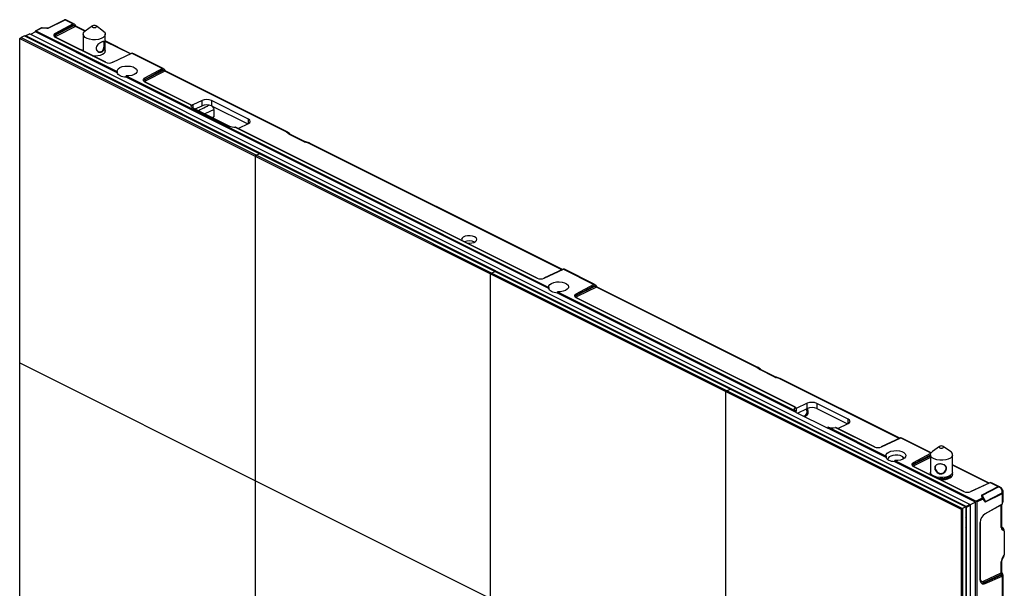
# Model space of a CAD drawing. Header units: millimetres. Extents: x -1086 to 4901, y 927 to 9917.
# Tile 71 of 85: x 2814 to 3258, y 8213 to 8470. Entities that reach past the tile are written whole.
import ezdxf

# ---------------------------------------------------------------- set-up
doc = ezdxf.new("R2010")
doc.units = ezdxf.units.MM

# ---------------------------------------------------------------- blocks, each defined once
blk = doc.blocks.new('zw$477D')
at = {"color": 7, "linetype": 'Continuous', "lineweight": 25}
for p, q in [((20.06, 512.66), (12.8, 509.03)), ((12.89, 509.05), (20.15, 512.68)), ((24.06, 510.95), (15.95, 506.61)), ((24.08, 510.33), (16.18, 506.09)), ((20.5, 512.74), (24.06, 510.95)), ((24.12, 511.11), (20.8, 512.77)), ((4.37, 506.37), (2.6, 505.49)), ((2.7, 505.51), (4.47, 506.39)), ((428.28, 294.49), (4.47, 506.39)), ((7.1, 507.33), (4.84, 506.21)), ((7.1, 507.33), (7.1, 507.66)), ((43.96, 488.9), (7.1, 507.33)), ((9.84, 509.11), (7.2, 507.79)), ((7.29, 507.81), (9.93, 509.13)), ((7.29, 507.81), (43.96, 489.48)), ((10.09, 509.15), (12.26, 508.97)), ((12.27, 508.97), (10.11, 509.16)), ((12.38, 508.97), (12.27, 508.97)), ((16.18, 506.05), (24.13, 510.05)), ((16.18, 506.09), (16.18, 506.05)), ((25.13, 509.76), (16.54, 505.44)), ((29.58, 507.77), (25.56, 509.78)), ((28.59, 506.27), (28.59, 498.73)), ((32.77, 510.03), (29.51, 507.72)), ((37.67, 507.72), (34.4, 510.03)), ((38.59, 498.48), (38.59, 506.27)), ((0, 504.42), (0.71, 504.77)), ((0, 504.42), (106.07, 451.38)), ((0, 212.13), (0, 504.42)), ((2.12, 505.48), (0.71, 504.77)), ((0.71, 504.77), (106.77, 451.74)), ((2.12, 505.48), (108.19, 452.44)), ((2.5, 505.37), (2.5, 505.29)), ((426.52, 293.6), (2.7, 505.51)), ((7.07, 503.22), (9.9, 501.8)), ((16.01, 505), (38.7, 493.65)), ((38.79, 493.63), (16.1, 504.98)), ((50.15, 497.49), (38.59, 503.27)), ((28.59, 498.98), (28.52, 498.77)), ((50.46, 497.63), (41.83, 493.61)), ((41.92, 493.62), (50.61, 497.68)), ((50.62, 497.68), (50.47, 497.62)), ((50.61, 497.68), (64.37, 490.8)), ((64.42, 490.95), (51.44, 497.44)), ((43.96, 489.48), (43.96, 488.9)), ((64.37, 490.8), (56.26, 486.45)), ((64.39, 490.18), (56.49, 485.94)), ((56.49, 485.9), (64.44, 489.9)), ((65.44, 489.61), (56.84, 485.29)), ((120.14, 462.26), (65.44, 489.61)), ((120.57, 462.28), (65.87, 489.63)), ((47.96, 487.48), (238.42, 392.25)), ((47.96, 486.9), (47.96, 487.48)), ((238.42, 391.67), (47.96, 486.9)), ((56.31, 484.84), (77.11, 474.45)), ((77.13, 474.46), (56.41, 484.82)), ((56.49, 485.94), (56.49, 485.9)), ((54.09, 479.7), (56.92, 478.29)), ((82.2, 476.42), (77.96, 474.44)), ((82.2, 474.07), (82.2, 476.42)), ((103.06, 468.04), (86.44, 476.35)), ((86.44, 476.35), (86.44, 474.01)), ((77.18, 474.23), (77.18, 474.22)), ((77.96, 473.18), (94.58, 464.88)), ((79.09, 472.62), (82.2, 474.07)), ((87.58, 472.44), (83.44, 470.44)), ((86.44, 474.01), (102.76, 465.85)), ((87.58, 469.19), (87.58, 472.44)), ((86.73, 468.8), (87.58, 469.19)), ((98.82, 464.01), (103.06, 465.99)), ((97.1, 464.45), (233.15, 396.42)), ((97.26, 464.4), (97.1, 464.45)), ((233.25, 396.4), (97.26, 464.4)), ((121.07, 461.49), (120.14, 462.26)), ((121.69, 461.39), (120.76, 462.16)), ((128.27, 457.85), (121.37, 461.3)), ((128.7, 457.87), (121.8, 461.32)), ((130.21, 457.22), (128.66, 457.7)), ((130.49, 457.31), (128.93, 457.78)), ((244.61, 400.26), (130.64, 457.24)), ((101.12, 456.19), (103.94, 454.78)), ((106.07, 451.38), (106.77, 451.74)), ((106.07, 451.38), (106.07, 159.1)), ((106.07, 451.38), (212.13, 398.35)), ((108.19, 452.44), (106.77, 451.74)), ((106.77, 451.74), (212.84, 398.7)), ((108.19, 452.44), (214.25, 399.41)), ((113.14, 450.18), (115.97, 448.77)), ((160.16, 426.67), (162.99, 425.26)), ((207.18, 403.16), (210.01, 401.75)), ((214.25, 399.41), (212.84, 398.7)), ((214.25, 399.41), (320.32, 346.38)), ((244.92, 400.4), (236.28, 396.38)), ((236.37, 396.4), (245.07, 400.45)), ((245.07, 400.45), (244.92, 400.39)), ((245.07, 400.45), (258.82, 393.57)), ((258.88, 393.73), (245.9, 400.22)), ((212.13, 398.35), (212.84, 398.7)), ((212.13, 398.35), (318.2, 345.32)), ((212.13, 106.07), (212.13, 398.35)), ((212.84, 398.7), (318.91, 345.67)), ((219.2, 397.15), (222.03, 395.74)), ((238.42, 392.25), (238.42, 391.67)), ((258.82, 393.57), (250.71, 389.23)), ((258.84, 392.95), (250.94, 388.71)), ((250.94, 388.67), (258.89, 392.67)), ((259.89, 392.38), (251.3, 388.06)), ((332.27, 356.19), (259.89, 392.38)), ((332.7, 356.21), (260.32, 392.4)), ((242.42, 389.67), (242.42, 390.25)), ((242.42, 390.25), (350.02, 336.45)), ((350.02, 335.87), (242.42, 389.67)), ((250.77, 387.62), (349.52, 338.24)), ((349.59, 338.23), (250.86, 387.6)), ((250.94, 388.71), (250.94, 388.67)), ((266.23, 373.64), (269.05, 372.22)), ((333.21, 355.43), (332.27, 356.19)), ((333.82, 355.32), (332.89, 356.09)), ((340.4, 351.79), (333.51, 355.24)), ((340.83, 351.81), (333.94, 355.25)), ((342.35, 351.16), (340.79, 351.63)), ((342.62, 351.24), (341.06, 351.72)), ((396.64, 324.25), (342.77, 351.18)), ((313.25, 350.13), (316.08, 348.71)), ((320.32, 346.38), (318.91, 345.67)), ((320.32, 346.38), (426.39, 293.34)), ((318.2, 345.32), (318.91, 345.67)), ((318.2, 345.32), (424.26, 292.28)), ((318.2, 53.03), (318.2, 345.32)), ((318.91, 345.67), (424.97, 292.64)), ((325.27, 344.12), (328.1, 342.7)), ((349.69, 337.97), (349.69, 337.96)), ((354.97, 340.04), (350.02, 337.72)), ((350.53, 335.62), (354.97, 337.69)), ((354.97, 337.69), (354.97, 340.04)), ((373.35, 332.9), (359.21, 339.97)), ((359.21, 339.97), (359.21, 337.62)), ((359.21, 337.62), (373.05, 330.7)), ((350.02, 335.87), (350.02, 336.45)), ((350.02, 335.87), (364.16, 328.8)), ((350.92, 335.42), (350.81, 335.75)), ((353.42, 334.17), (354.01, 334.44)), ((364.16, 329.38), (390.44, 316.23)), ((364.16, 329.38), (364.16, 328.8)), ((390.44, 315.66), (364.16, 328.8)), ((367.75, 329.13), (385.18, 320.41)), ((385.27, 320.39), (367.86, 329.1)), ((368.71, 328.67), (373.35, 330.85)), ((396.94, 324.39), (388.31, 320.37)), ((388.4, 320.38), (397.09, 324.44)), ((397.1, 324.44), (396.95, 324.38)), ((397.09, 324.44), (410.69, 317.64)), ((410.78, 317.77), (397.92, 324.2)), ((372.29, 320.61), (375.12, 319.19)), ((414.61, 320.59), (411.34, 318.28)), ((419.51, 318.28), (416.24, 320.59)), ((390.44, 316.23), (390.44, 315.66)), ((391.98, 315.93), (391.83, 315.83)), ((398.01, 315.83), (397.86, 315.93)), ((410.55, 317.4), (402.74, 313.21)), ((410.43, 316.84), (410.43, 309.05)), ((420.43, 309.05), (420.43, 316.84)), ((391.04, 314.75), (391.15, 314.93)), ((394.44, 313.66), (394.44, 314.23)), ((394.44, 314.23), (431.11, 295.9)), ((430.84, 295.46), (394.44, 313.66)), ((402.8, 311.6), (425.49, 300.26)), ((425.58, 300.24), (402.89, 311.58)), ((402.97, 312.7), (402.97, 312.66)), ((436.94, 304.09), (420.43, 312.35)), ((411.46, 307.3), (411.43, 307.56)), ((437.25, 304.24), (428.62, 300.21)), ((428.7, 300.23), (437.4, 304.28)), ((440.85, 302.33), (433.59, 298.7)), ((440.97, 302.17), (433.71, 298.54)), ((437.4, 304.29), (437.25, 304.23)), ((437.4, 304.28), (440.96, 302.5)), ((441.55, 302.39), (438.23, 304.05)), ((441.69, 302.31), (441.68, 302.32)), ((442.12, 301.79), (441.68, 302.07)), ((442.13, 302.04), (441.69, 302.31)), ((442.82, 300.58), (442.12, 301.79)), ((433.43, 298.38), (433.8, 297.3)), ((433.68, 298.22), (434.05, 297.14)), ((434.94, 296.03), (433.68, 298.22)), ((433.71, 298.54), (435.27, 295.85)), ((435.27, 295.85), (442.53, 299.48)), ((435.35, 295.66), (442.61, 299.3)), ((443, 301.04), (442.67, 301.61)), ((442.82, 300.09), (442.82, 300.58)), ((442.84, 299.27), (442.84, 294.65)), ((443.07, 300.78), (443.07, 300.4)), ((443.07, 300.4), (443.07, 299.91)), ((443.07, 299.91), (443.07, 295.62)), ((419.31, 297.09), (422.14, 295.68)), ((426.39, 293.34), (424.97, 292.64)), ((426.39, 293.34), (426.39, 1.06)), ((428.28, 294.49), (426.52, 293.6)), ((426.71, 293.26), (428.48, 294.14)), ((426.71, 1.52), (426.71, 293.26)), ((430.84, 295.46), (428.44, 294.26)), ((428.48, 2.41), (428.48, 294.14)), ((430.84, 251.97), (430.84, 295.46)), ((433.75, 297.22), (431.11, 295.9)), ((431.31, 295.56), (433.95, 296.88)), ((431.31, 295.56), (431.31, 251.73)), ((434.05, 297.14), (434.94, 296.03)), ((434.06, 296.86), (434.95, 295.76)), ((434.99, 290.15), (442.65, 294.48)), ((442.84, 294.65), (435.08, 290.27)), ((442.67, 284.41), (442.67, 294.5)), ((424.26, 292.28), (424.97, 292.64)), ((424.26, 292.28), (424.26, 0)), ((424.97, 292.64), (424.97, 0.35)), ((426.63, 288.06), (426.63, 284.59)), ((432.85, 286.29), (432.85, 260.58)), ((432.9, 260.68), (432.9, 286.39)), ((443.16, 283.85), (442.67, 284.21)), ((443.76, 282.36), (442.8, 283.05)), ((443.76, 282.36), (443.76, 271.77)), ((442.8, 270.06), (443.76, 271.77)), ((442.95, 269.92), (443.62, 271.11)), ((442.4, 263.62), (442.4, 268.63)), ((442.67, 263.96), (442.67, 268.97)), ((434.36, 259.91), (442.4, 263.62)), ((442.11, 262.71), (434.71, 259.3)), ((434.76, 259.27), (442.31, 262.56)), ((435.08, 258.83), (442.84, 262.21)), ((442.84, 262.21), (442.84, 248.31)), ((443.07, 262.74), (443.07, 262.04)), ((443.07, 262.04), (443.07, 249.29)), ((434.71, 259.3), (434.76, 259.27))]:
    blk.add_line(p, q, dxfattribs=at)
at = {"color": 8, "linetype": 'Continuous', "lineweight": 25}
for p, q in [((29.39, 507.63), (25.13, 509.76)), ((49.91, 497.37), (38.59, 503.04)), ((77.19, 474.13), (77.37, 474.04)), ((77.96, 474.44), (77.96, 473.18)), ((103.06, 465.99), (103.06, 468.04)), ((244.37, 400.15), (130.21, 457.22)), ((396.39, 324.13), (342.35, 351.16)), ((349.71, 337.87), (350.01, 337.72)), ((350.02, 337.72), (350.02, 336.45)), ((373.35, 330.85), (373.35, 332.9)), ((410.43, 316.7), (402.97, 312.7)), ((402.97, 312.66), (410.43, 316.41)), ((410.43, 315.62), (403.33, 312.05)), ((436.7, 303.98), (420.43, 312.12)), ((442.4, 284.07), (442.4, 294.33))]:
    blk.add_line(p, q, dxfattribs=at)
blk.add_line((0, 358.27), (424.26, 146.14))
at = {"color": 8, "linetype": 'Continuous', "lineweight": 25, "flags": 128}
for points in [[(24.82, 510.64), (24.83, 510.63), (24.87, 510.59), (24.9, 510.53), (24.92, 510.46), (24.92, 510.38), (24.91, 510.28), (24.9, 510.18), (24.87, 510.07)], [(10.09, 509.15), (10.1, 509.16), (10.11, 509.16)], [(12.26, 508.97), (12.27, 508.97), (12.27, 508.97)], [(65.12, 490.49), (65.14, 490.48), (65.18, 490.43), (65.2, 490.38), (65.22, 490.31), (65.23, 490.22), (65.22, 490.13), (65.2, 490.03), (65.17, 489.92)], [(259.58, 393.26), (259.59, 393.25), (259.63, 393.21), (259.66, 393.15), (259.68, 393.08), (259.68, 393), (259.67, 392.9), (259.66, 392.8), (259.63, 392.69)], [(354.99, 337.7), (355.1, 337.36), (355.27, 336.33), (355.19, 335.41), (354.86, 334.69), (354.32, 334.26), (353.62, 334.16), (353.45, 334.18)], [(354.8, 336.79), (354.73, 337.13), (354.61, 337.52)], [(441.68, 302.07), (441.69, 302.12), (441.71, 302.16), (441.71, 302.2), (441.72, 302.24), (441.71, 302.27), (441.71, 302.29), (441.69, 302.31), (441.69, 302.31)], [(442.12, 301.79), (442.14, 301.84), (442.15, 301.89), (442.16, 301.93), (442.16, 301.97), (442.16, 302), (442.15, 302.02), (442.14, 302.04), (442.13, 302.04)], [(442.95, 269.92), (442.95, 269.92), (442.93, 269.95), (442.88, 270), (442.8, 270.06)], [(442.55, 263.22), (442.67, 263.27), (442.77, 263.31), (442.84, 263.32), (442.89, 263.31), (442.9, 263.31)]]:
    blk.add_lwpolyline(points, dxfattribs=at)
at = {"color": 7, "linetype": 'Continuous', "lineweight": 25, "flags": 128}
for points in [[(15.95, 506.61), (15.68, 506.43), (15.48, 506.23), (15.36, 506.02), (15.33, 505.8), (15.38, 505.57), (15.51, 505.36), (15.73, 505.17), (16.01, 505)], [(37.67, 507.72), (38.07, 507.38), (38.5, 506.74), (38.57, 506.06), (38.27, 505.4), (37.62, 504.8), (36.67, 504.31), (35.5, 503.96), (34.18, 503.79), (32.82, 503.8), (31.51, 504), (30.36, 504.36), (29.45, 504.87), (28.85, 505.48), (28.59, 506.15), (28.71, 506.83), (29.19, 507.46), (29.51, 507.72)], [(34.33, 510.07), (34.02, 510.19), (33.64, 510.24), (33.25, 510.21), (32.92, 510.11), (32.68, 509.95), (32.59, 509.77), (32.65, 509.57), (32.84, 509.4), (33.16, 509.29), (33.54, 509.24), (33.92, 509.27), (34.26, 509.37), (34.49, 509.52), (34.59, 509.71), (34.53, 509.91), (34.33, 510.07)], [(38.67, 498.71), (38.66, 498.74), (38.59, 498.98)], [(41.92, 493.62), (41.87, 493.62), (41.83, 493.61)], [(43.96, 489.48), (44.01, 490.12), (44.43, 490.74), (45.18, 491.27), (46.21, 491.67), (47.42, 491.9), (48.71, 491.96), (49.98, 491.83), (51.13, 491.52), (52.04, 491.06), (52.66, 490.49), (52.93, 489.85), (52.82, 489.2), (52.35, 488.6), (51.55, 488.09), (50.49, 487.71), (49.26, 487.5), (47.96, 487.48)], [(47.96, 486.9), (47.21, 486.97), (46.5, 487.11), (45.84, 487.3), (45.25, 487.55), (44.76, 487.84), (44.38, 488.17), (44.11, 488.52), (43.96, 488.9)], [(56.26, 486.45), (55.99, 486.28), (55.79, 486.08), (55.67, 485.86), (55.64, 485.64), (55.69, 485.42), (55.82, 485.21), (56.03, 485.02), (56.31, 484.84)], [(87.03, 468.65), (87.04, 468.65), (87.58, 469.19)], [(236.37, 396.4), (236.33, 396.39), (236.28, 396.38)], [(238.42, 392.25), (238.47, 392.9), (238.89, 393.51), (239.64, 394.04), (240.66, 394.44), (241.87, 394.68), (243.17, 394.73), (244.44, 394.6), (245.58, 394.29), (246.5, 393.83), (247.12, 393.26), (247.38, 392.62), (247.27, 391.98), (246.8, 391.37), (246, 390.86), (244.94, 390.48), (243.71, 390.27), (242.42, 390.25)], [(242.42, 389.67), (241.67, 389.74), (240.95, 389.88), (240.29, 390.07), (239.71, 390.32), (239.22, 390.61), (238.83, 390.94), (238.56, 391.3), (238.42, 391.67)], [(250.71, 389.23), (250.44, 389.05), (250.24, 388.85), (250.12, 388.64), (250.09, 388.42), (250.14, 388.19), (250.27, 387.98), (250.49, 387.79), (250.77, 387.62)], [(350.02, 336.45), (349.7, 336.63), (349.45, 336.84), (349.27, 337.07), (349.17, 337.3), (349.14, 337.54), (349.19, 337.79), (349.32, 338.02), (349.52, 338.24)], [(388.4, 320.38), (388.35, 320.38), (388.31, 320.37)], [(416.42, 320.26), (416.38, 320.46), (416.19, 320.63), (415.88, 320.75), (415.51, 320.8), (415.12, 320.78), (414.78, 320.69), (414.54, 320.54), (414.43, 320.35), (414.47, 320.15), (414.66, 319.98), (414.97, 319.86), (415.34, 319.81), (415.73, 319.83), (416.07, 319.92), (416.31, 320.08), (416.42, 320.26)], [(390.44, 316.23), (390.5, 316.88), (390.91, 317.5), (391.67, 318.03), (392.69, 318.43), (393.9, 318.66), (395.19, 318.72), (396.47, 318.58), (397.61, 318.28), (398.53, 317.82), (399.14, 317.25), (399.41, 316.61), (399.3, 315.96), (398.83, 315.36), (398.03, 314.85), (396.97, 314.47), (395.74, 314.26), (394.44, 314.23)], [(394.44, 313.66), (393.69, 313.73), (392.98, 313.87), (392.32, 314.06), (391.74, 314.3), (391.24, 314.6), (390.86, 314.93), (390.59, 315.28), (390.44, 315.66)], [(397.65, 316.07), (396.79, 316.43), (395.75, 316.64), (394.63, 316.69), (393.53, 316.56), (392.58, 316.26), (391.85, 315.83), (391.42, 315.31), (391.33, 314.75), (391.41, 314.49)], [(398.49, 315.11), (398.24, 315.59), (397.65, 316.07)], [(398.6, 315.18), (398.41, 315.46), (398.01, 315.83)], [(420.41, 316.63), (420.11, 315.97), (419.46, 315.37), (418.52, 314.88), (417.34, 314.53), (416.02, 314.36), (414.66, 314.37), (413.36, 314.57), (412.21, 314.93), (411.29, 315.43), (410.69, 316.04), (410.43, 316.71), (410.55, 317.39), (411.02, 318.03), (411.34, 318.28)], [(402.74, 313.21), (402.47, 313.04), (402.27, 312.84), (402.15, 312.62), (402.12, 312.4), (402.17, 312.18), (402.3, 311.97), (402.51, 311.77), (402.8, 311.6)], [(410.6, 308.39), (410.56, 308.33), (410.36, 307.88)], [(420.43, 309.05), (420.41, 308.84), (420.11, 308.17), (419.46, 307.57), (418.52, 307.08), (417.34, 306.74), (416.02, 306.57), (414.66, 306.58), (413.36, 306.77), (412.21, 307.13), (411.29, 307.64), (410.69, 308.25), (410.43, 308.92), (410.43, 309.05)], [(419.43, 307.56), (419.29, 307.04), (418.81, 306.5), (418.03, 306.05), (417.02, 305.73), (417.02, 305.73)], [(420.5, 307.79), (420.5, 307.82), (420.25, 308.39)], [(428.7, 300.23), (428.66, 300.23), (428.62, 300.21)], [(443.07, 300.4), (443.07, 300.43), (443.06, 300.46), (443.04, 300.48), (443.01, 300.51), (442.97, 300.53), (442.93, 300.55), (442.88, 300.57), (442.82, 300.58)], [(443.07, 299.91), (443.07, 299.94), (443.06, 299.96), (443.04, 299.99), (443.01, 300.01), (442.97, 300.04), (442.93, 300.06), (442.88, 300.07), (442.82, 300.09)], [(433.8, 297.3), (433.8, 297.29), (433.8, 297.28), (433.8, 297.27), (433.8, 297.26), (433.79, 297.25), (433.78, 297.24), (433.77, 297.23), (433.75, 297.22)], [(432.85, 260.58), (432.9, 260.06), (433.02, 259.6), (433.22, 259.22), (433.5, 258.93), (433.83, 258.74), (434.22, 258.66), (434.64, 258.69), (435.08, 258.83)]]:
    blk.add_lwpolyline(points, dxfattribs=at)
at = {"color": 8, "linetype": 'Continuous', "lineweight": 25}
for centre, radius, start, end in [((20.15, 512.48), 0.199, 88.3645, 116.287), ((9.93, 508.93), 0.199, 88.3645, 116.287), ((12.89, 508.85), 0.201, 88.536, 114.9787), ((16.48, 505.31), 0.844, 110.9362, 173.4863), ((22.37, 515.29), 5.78, 295.5991, 299.1049), ((25.37, 509.35), 0.48, 66.0381, 119.1556), ((6.86, 502.88), 0.397, 58.5262, 122.6072), ((6.64, 503.23), 0.431, 332.4159, 358.7662), ((9.47, 501.81), 0.431, 332.4159, 358.7662), ((9.36, 500.85), 1.09, 28.7843, 60.6518), ((62.67, 495.13), 5.78, 295.5991, 299.1049), ((65.67, 489.19), 0.48, 66.0381, 119.1556), ((56.79, 485.15), 0.844, 110.9362, 173.4863), ((53.89, 479.37), 0.397, 58.5262, 122.6072), ((53.66, 479.71), 0.431, 332.4159, 358.7662), ((56.49, 478.3), 0.431, 332.4159, 358.7662), ((56.39, 477.34), 1.09, 28.7843, 60.6518), ((120.37, 461.84), 0.48, 66.0381, 119.1556), ((120.35, 461.62), 0.671, 52.7767, 108.3132), ((121.28, 460.86), 0.671, 52.8196, 108.3114), ((121.61, 460.88), 0.48, 66.0381, 119.1556), ((128.51, 457.43), 0.481, 66.4456, 119.1306), ((128.87, 457.48), 0.307, 78.6539, 134.2846), ((130.43, 457), 0.307, 78.6539, 134.2846), ((130.45, 456.8), 0.48, 66.0381, 119.1556), ((100.91, 455.85), 0.397, 58.5262, 122.6072), ((100.69, 456.2), 0.431, 332.4159, 358.7662), ((103.51, 454.79), 0.431, 332.4159, 358.7662), ((103.41, 453.83), 1.09, 28.7843, 60.6518), ((112.93, 449.84), 0.397, 58.5262, 122.6072), ((112.71, 450.19), 0.431, 332.4159, 358.7662), ((115.53, 448.78), 0.431, 332.4159, 358.7662), ((115.43, 447.82), 1.09, 28.7843, 60.6518), ((159.95, 426.33), 0.397, 58.5262, 122.6072), ((159.73, 426.68), 0.431, 332.4159, 358.7662), ((162.56, 425.27), 0.431, 332.4159, 358.7662), ((162.45, 424.31), 1.09, 28.7843, 60.6518), ((206.97, 402.82), 0.397, 58.5262, 122.6072), ((206.75, 403.17), 0.431, 332.4159, 358.7662), ((209.58, 401.76), 0.431, 332.4159, 358.7662), ((209.48, 400.8), 1.09, 28.7843, 60.6518), ((219, 396.81), 0.397, 58.5262, 122.6072), ((218.77, 397.16), 0.431, 332.4159, 358.7662), ((221.6, 395.75), 0.431, 332.4159, 358.7662), ((221.5, 394.79), 1.09, 28.7843, 60.6518), ((257.13, 397.91), 5.78, 295.5991, 299.1049), ((260.13, 391.97), 0.48, 66.0381, 119.1556), ((251.24, 387.93), 0.844, 110.9362, 173.4863), ((266.02, 373.3), 0.397, 58.5262, 122.6072), ((265.79, 373.65), 0.431, 332.4159, 358.7662), ((268.62, 372.23), 0.431, 332.4159, 358.7662), ((268.52, 371.27), 1.09, 28.7843, 60.6518), ((332.51, 355.78), 0.48, 66.0381, 119.1556), ((332.48, 355.56), 0.671, 52.7767, 108.3132), ((333.42, 354.79), 0.671, 52.8196, 108.3114), ((333.74, 354.82), 0.48, 66.0381, 119.1556), ((340.64, 351.37), 0.481, 66.4456, 119.1306), ((341, 351.42), 0.307, 78.6539, 134.2846), ((342.56, 350.94), 0.307, 78.6539, 134.2846), ((342.58, 350.74), 0.48, 66.0381, 119.1556), ((313.04, 349.79), 0.397, 58.5262, 122.6072), ((312.82, 350.14), 0.431, 332.4159, 358.7662), ((315.65, 348.72), 0.431, 332.4159, 358.7662), ((315.54, 347.76), 1.09, 28.7843, 60.6518), ((325.06, 343.78), 0.397, 58.5262, 122.6072), ((324.84, 344.13), 0.431, 332.4159, 358.7662), ((327.67, 342.71), 0.431, 332.4159, 358.7662), ((327.56, 341.75), 1.09, 28.7843, 60.6518), ((372.08, 320.27), 0.397, 58.5262, 122.6072), ((371.86, 320.62), 0.431, 332.4159, 358.7662), ((374.69, 319.2), 0.431, 332.4159, 358.7662), ((374.59, 318.24), 1.09, 28.7843, 60.6518), ((403.27, 311.91), 0.844, 110.9362, 173.4863), ((419.11, 296.76), 0.397, 58.5262, 122.6072), ((418.88, 297.1), 0.431, 332.4159, 358.7662), ((421.71, 295.69), 0.431, 332.4159, 358.7662), ((421.61, 294.73), 1.09, 28.7843, 60.6518), ((425.36, 288.02), 1.26, 1.7012, 35.9677), ((426.42, 287.59), 0.509, 65.9081, 93.6803), ((426.42, 284.13), 0.509, 65.9081, 93.6803), ((426.17, 284.53), 0.46, 297.99, 7.2706), ((442.25, 284.47), 0.429, 290.5634, 352.2625), ((442.08, 283.56), 0.88, 325.2234, 45.3418), ((442.25, 269.03), 0.431, 290.6502, 351.5231), ((442.25, 264.02), 0.429, 290.5634, 352.2625), ((434.11, 260.52), 1.41, 245.1624, 297.4128)]:
    blk.add_arc(centre, radius, start, end, dxfattribs=at)
at = {"color": 7, "linetype": 'Continuous', "lineweight": 25}
for centre, radius, start, end in [((24.28, 509.79), 1, 26.1198, 57.8228), ((4.46, 506.2), 0.199, 88.3645, 116.287), ((7.29, 507.6), 0.206, 89.4098, 162.4553), ((10.06, 508.66), 0.5, 85.0968, 116.5651), ((10.06, 508.84), 0.314, 83.9901, 114.0696), ((15.45, 506.07), 0.735, 1.9553, 46.7853), ((16.88, 506.05), 0.692, 179.784, 240.9761), ((2.7, 505.3), 0.206, 89.4098, 162.4553), ((16.01, 504.8), 0.198, 63.6524, 91.6961), ((40.34, 497.37), 4.07, 246.1916, 292.8083), ((38.7, 493.45), 0.198, 63.6524, 91.6961), ((64.59, 489.64), 1, 26.1198, 57.8228), ((55.75, 485.92), 0.735, 1.9553, 46.7853), ((56.32, 484.65), 0.198, 63.6524, 91.6961), ((57.18, 485.9), 0.692, 179.784, 240.9761), ((78.29, 474.33), 1.19, 174.2067, 253.7693), ((81.91, 470.29), 6.07, 20.7891, 35.3571), ((96.66, 469.51), 5.08, 245.8419, 275.0234), ((120.12, 461.39), 1, 50.5578, 63.4349), ((130.19, 456.35), 1, 63.4349, 72.9642), ((234.79, 400.14), 4.07, 246.1916, 292.8083), ((233.16, 396.23), 0.198, 63.6524, 91.6961), ((259.04, 392.41), 1, 26.1198, 57.8228), ((250.21, 388.69), 0.735, 1.9553, 46.7853), ((250.77, 387.42), 0.198, 63.6524, 91.6961), ((251.64, 388.67), 0.692, 179.784, 240.9761), ((332.25, 355.32), 1, 50.5578, 63.4349), ((342.33, 350.28), 1, 63.4349, 72.9642), ((352.83, 336.14), 2.07, 304.5073, 18.2733), ((366.3, 334.28), 5.36, 246.4274, 285.6411), ((386.82, 324.13), 4.07, 246.1916, 292.8083), ((385.19, 320.21), 0.198, 63.6524, 91.6961), ((392.59, 314.58), 1.46, 121.4939, 176.2452), ((418.61, 316.73), 1.8, 356.8833, 60.1579), ((402.24, 312.68), 0.735, 1.9553, 46.7853), ((402.8, 311.4), 0.198, 63.6524, 91.6961), ((403.66, 312.65), 0.692, 179.784, 240.9761), ((415.43, 312.13), 6.02, 233.1873, 306.8127), ((440.33, 301.8), 0.743, 29.8541, 45.1141), ((442.27, 301.43), 0.432, 27.8906, 61.6923), ((427.13, 303.98), 4.07, 246.1916, 292.8083), ((425.49, 300.06), 0.198, 63.6524, 91.6961), ((433.33, 297.97), 0.427, 35.8267, 76.3551), ((433.06, 298.17), 0.743, 29.8541, 45.1141), ((441.84, 299.08), 0.802, 15.6662, 30.1616), ((442.6, 300.78), 0.476, 0.0537, 32.2151), ((425.96, 293.05), 0.785, 15.4712, 44.7388), ((427.73, 293.93), 0.785, 15.4712, 44.7388), ((430.55, 295.35), 0.785, 15.4712, 44.7388), ((433.19, 296.67), 0.785, 15.4712, 44.7388), ((433.7, 296.89), 0.427, 35.8267, 76.3551), ((433.99, 296.81), 0.0825, 41.893, 122.8456), ((433.7, 296.99), 0.375, 340.4148, 23.0034), ((434.6, 295.88), 0.375, 340.4148, 23.0034), ((434.57, 295.45), 0.802, 15.6662, 30.1616), ((437.71, 286.19), 4.86, 122.8265, 178.8095), ((434.88, 290.33), 0.2, 300.6795, 343.5339), ((432.74, 286.39), 0.151, 316.5797, 358.3616), ((442.48, 262.61), 0.611, 12.2144, 82.7219), ((442.07, 262.74), 1, 0, 34.1441), ((432.74, 260.69), 0.151, 316.5797, 358.3616), ((435.05, 259.89), 0.683, 178.2971, 240.2685), ((434.42, 258.69), 0.675, 11.7206, 59.3804)]:
    blk.add_arc(centre, radius, start, end, dxfattribs=at)
for centre, major_axis, ratio, start_param, end_param in [((19.58, 511.7), (1.25, 1.04), 0.236783, 0.002459, 0.57141), ((24.46, 509.86), (1.12, 0.05), 0.188619, 1.18994, 1.861487), ((25.11, 510.19), (-0.222, 0.448), 0.546383, 1.559925, 2.458261), ((33.59, 499.02), (5.1, -0.11), 0.483802, 2.953368, 3.275044), ((33.59, 499.02), (5.1, -0.11), 0.483802, 4.584812, 6.491669), ((64.76, 489.71), (1.12, 0.05), 0.188619, 1.18994, 1.861487), ((65.42, 490.04), (-0.222, 0.448), 0.546383, 1.559925, 2.458261), ((84.32, 475.36), (3, -0.06), 0.483802, 0.795528, 2.366324), ((80.08, 473.38), (3, -0.06), 0.483802, 2.366324, 2.710792), ((84.32, 473.01), (3, -0.06), 0.483802, 0.795528, 2.366324), ((100.94, 467.05), (3, -0.06), 0.483802, 5.507917, 7.078713), ((96.7, 465.07), (3, -0.06), 0.483802, 5.317725, 5.507917), ((122.79, 461.96), (2, -0.04), 0.483802, 3.692142, 3.93712), ((129.69, 458.51), (2, -0.04), 0.483802, 3.93712, 4.182099), ((202.59, 413.83), (3.4, -0.07), 0.483802, 4.383305, 9.774121), ((202.59, 411.49), (3.4, -0.07), 0.483802, 0.803911, 2.259875), ((259.22, 392.48), (1.12, 0.05), 0.188619, 1.18994, 1.861487), ((259.87, 392.81), (-0.222, 0.448), 0.546383, 1.559925, 2.458261), ((334.92, 355.9), (2, -0.04), 0.483802, 3.692142, 3.93712), ((341.82, 352.45), (2, -0.04), 0.483802, 3.93712, 4.182099), ((352.14, 336.66), (3, -0.06), 0.483802, 2.366324, 2.370687), ((357.09, 338.98), (3, -0.06), 0.483802, 0.795528, 2.366324), ((357.09, 336.63), (3, -0.06), 0.483802, 0.795528, 2.366324), ((371.23, 331.91), (3, -0.06), 0.483802, 5.507917, 7.078713), ((415.43, 308.1), (5.1, -0.11), 0.483802, 2.919733, 3.275044), ((415.43, 308.1), (5.1, -0.11), 0.483802, 4.584812, 6.54896), ((441.43, 300.77), (-0.63, 1.69), 0.656786, 5.566627, 6.135578), ((441.68, 300.95), (-0.74, 1.2), 0.558745, 5.447448, 6.232846), ((441.62, 302.29), (0.866, -0.499), 0.039793, 0.19284, 0.978238), ((441.37, 301.86), (1.3, -0.25), 0.068117, 0.183035, 0.968433), ((434.46, 297.86), (0.797, -0.644), 0.355651, 2.981025, 3.766423), ((441.82, 300.7), (-0.74, 1.2), 0.558745, 3.091253, 3.876651), ((442.57, 299.79), (0.43, 1.25), 0.022776, 0.104224, 0.889622), ((441.57, 300.52), (1.26, -1.25), 0.646872, 0.00053, 0.569482), ((435.02, 296.89), (-0.22, 1.06), 0.355945, 2.451566, 3.236965), ((443.78, 284.79), (0.86, 1.81), 0.596178, 2.243404, 3.028803), ((443.05, 282.69), (-0.26, 1.26), 0.522904, 4.342883, 5.895169), ((443.05, 272.15), (-0.28, 1.27), 0.509459, 3.659902, 4.30166), ((443.78, 269.35), (0.86, 1.81), 0.596178, 1.458006, 2.243404), ((442.07, 263.13), (0.687, 0.763), 0.310043, 4.431523, 5.102614), ((442.73, 263.43), (-0.245, 0.437), 0.530879, 0.864657, 1.762993)]:
    blk.add_ellipse(centre, major_axis=major_axis, ratio=ratio, start_param=start_param, end_param=end_param, dxfattribs=at)
at = {"color": 8, "linetype": 'Continuous', "lineweight": 25}
for centre, major_axis, ratio, start_param, end_param in [((17.65, 505.37), (2, -0.03), 0.487881, 2.398802, 3.149293), ((17.64, 504.93), (1.5, -0.03), 0.483802, 2.401231, 3.186765), ((57.95, 485.21), (2, -0.03), 0.487881, 2.398802, 3.149293), ((57.94, 484.78), (1.5, -0.03), 0.483802, 2.401231, 3.186765), ((252.41, 387.99), (2, -0.03), 0.487881, 2.398802, 3.149293), ((252.4, 387.55), (1.5, -0.03), 0.483802, 2.401231, 3.186765), ((404.43, 311.97), (2, -0.03), 0.487881, 2.398802, 3.149293), ((404.42, 311.54), (1.5, -0.03), 0.483802, 2.401231, 3.186765), ((434.45, 262.12), (1.07, 2.26), 0.596178, 2.641784, 3.761841), ((434.82, 261.95), (1.3, 2.71), 0.598898, 3.131403, 3.763762)]:
    blk.add_ellipse(centre, major_axis=major_axis, ratio=ratio, start_param=start_param, end_param=end_param, dxfattribs=at)
at = {"color": 7, "linetype": 'Continuous', "lineweight": 25}
for points, knots in [([(20.78, 512.77), (20.74, 512.78), (20.67, 512.82), (20.56, 512.82), (20.46, 512.81), (20.35, 512.79), (20.24, 512.74), (20.12, 512.69), (20.06, 512.66)], [0, 0, 0, 0, 0.110008, 0.239366, 0.360669, 0.496432, 0.74468, 1, 1, 1, 1]), ([(20.15, 512.68), (20.2, 512.7), (20.25, 512.72), (20.34, 512.74), (20.37, 512.75), (20.44, 512.75), (20.47, 512.75), (20.5, 512.74)], [0, 0, 0, 0, 0.5, 0.5, 0.75, 0.75, 1, 1, 1, 1]), ([(24.07, 510.95), (24.09, 511.01), (24.1, 511.06), (24.11, 511.09), (24.11, 511.1), (24.12, 511.11), (24.12, 511.1), (24.12, 511.1)], [0, 0, 0, 0, 0.5, 0.5, 0.75, 0.75, 1, 1, 1, 1]), ([(24.08, 510.33), (24.08, 510.38), (24.08, 510.44), (24.09, 510.55), (24.1, 510.61), (24.1, 510.77), (24.09, 510.87), (24.07, 510.95)], [0, 0, 0, 0, 0.25, 0.25, 0.5, 0.5, 1, 1, 1, 1]), ([(24.08, 510.33), (24.1, 510.24), (24.11, 510.15), (24.13, 510.06), (24.13, 510.05), (24.13, 510.05), (24.13, 510.05)], [0, 0, 0, 0, 0.0003532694, 0.0003532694, 0.0003532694, 0.0003625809, 0.0003625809, 0.0003625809, 0.0003625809]), ([(24.82, 510.64), (24.71, 510.71), (24.47, 510.86), (24.31, 510.98), (24.21, 511.04)], [0, 0, 0, 0, 0.450104, 1, 1, 1, 1]), ([(12.26, 508.97), (12.37, 508.96), (12.48, 508.96), (12.71, 508.98), (12.81, 509.01), (12.89, 509.05)], [0, 0, 0, 0, 0.5, 0.5, 1, 1, 1, 1]), ([(12.8, 509.03), (12.78, 509.02), (12.76, 509.01), (12.68, 508.99), (12.58, 508.97), (12.49, 508.97), (12.45, 508.97)], [0, 0, 0, 0, 0.206394, 0.421881, 0.694482, 1, 1, 1, 1]), ([(25.56, 509.78), (25.54, 509.79), (25.5, 509.82), (25.39, 509.91), (25.28, 510.06), (25.21, 510.17), (25.18, 510.23)], [0, 0, 0, 0, 0.255283, 0.492919, 0.743922, 1, 1, 1, 1]), ([(16.1, 504.98), (16.02, 505.02), (15.81, 505.14), (15.65, 505.33), (15.65, 505.38), (15.65, 505.41)], [0, 0, 0, 0, 0.2391018, 0.6381156, 1, 1, 1, 1]), ([(36.93, 502.74), (37.06, 502.8), (37.32, 502.9), (37.75, 502.99), (38.13, 502.92), (38.32, 502.58), (38.39, 502.14), (38.41, 501.73), (38.4, 501.25), (38.32, 500.57), (38.13, 499.7), (37.75, 498.96), (37.32, 498.52), (36.94, 498.28), (36.52, 498.15), (35.95, 498.14), (35.24, 498.39), (34.7, 498.93), (34.46, 499.47), (34.39, 499.91), (34.46, 500.36), (34.7, 500.95), (35.24, 501.62), (35.94, 502.18), (36.52, 502.54), (36.8, 502.68), (36.93, 502.74)], [0, 0, 0, 0, 0.03191, 0.06375, 0.126684, 0.188569, 0.219089, 0.249707, 0.280189, 0.310992, 0.37298, 0.435839, 0.467617, 0.499646, 0.53179, 0.563602, 0.626637, 0.688557, 0.719125, 0.749762, 0.780379, 0.811152, 0.873309, 0.936253, 0.967971, 1, 1, 1, 1]), ([(34.43, 500.02), (34.44, 499.89), (34.47, 499.6), (34.7, 499.09), (35.2, 498.56), (35.86, 498.3), (36.4, 498.31), (36.8, 498.42), (37.15, 498.64), (37.55, 499.07), (37.9, 499.78), (38.07, 500.61), (38.13, 501.27), (38.15, 501.73), (38.13, 502.14), (38.07, 502.57), (37.92, 502.91), (37.63, 502.93), (37.5, 502.94)], [0, 0, 0, 0, 0.044634, 0.090686, 0.183022, 0.27553, 0.321742, 0.36826, 0.414615, 0.460781, 0.553042, 0.645488, 0.6919, 0.73801, 0.784322, 0.830303, 0.922587, 1, 1, 1, 1]), ([(51.44, 497.44), (51.43, 497.45), (51.18, 497.58), (50.89, 497.63), (50.62, 497.68)], [0, 0, 0, 0, 0.050256, 1, 1, 1, 1]), ([(64.38, 490.8), (64.39, 490.86), (64.4, 490.9), (64.42, 490.94), (64.42, 490.95), (64.42, 490.95), (64.42, 490.95), (64.42, 490.94)], [0, 0, 0, 0, 0.5, 0.5, 0.75, 0.75, 1, 1, 1, 1]), ([(64.39, 490.18), (64.38, 490.22), (64.39, 490.28), (64.4, 490.4), (64.4, 490.45), (64.41, 490.62), (64.4, 490.72), (64.38, 490.8)], [0, 0, 0, 0, 0.25, 0.25, 0.5, 0.5, 1, 1, 1, 1]), ([(64.39, 490.18), (64.4, 490.09), (64.42, 489.99), (64.43, 489.9), (64.44, 489.9), (64.44, 489.9), (64.44, 489.9)], [0, 0, 0, 0, 0.0003532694, 0.0003532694, 0.0003532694, 0.0003625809, 0.0003625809, 0.0003625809, 0.0003625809]), ([(65.12, 490.49), (65.01, 490.56), (64.78, 490.71), (64.61, 490.82), (64.52, 490.89)], [0, 0, 0, 0, 0.450104, 1, 1, 1, 1]), ([(65.87, 489.63), (65.85, 489.64), (65.81, 489.66), (65.7, 489.76), (65.58, 489.9), (65.52, 490.02), (65.49, 490.08)], [0, 0, 0, 0, 0.255283, 0.492919, 0.743922, 1, 1, 1, 1]), ([(56.41, 484.82), (56.33, 484.87), (56.12, 484.99), (55.96, 485.18), (55.96, 485.23), (55.96, 485.25)], [0, 0, 0, 0, 0.239102, 0.638116, 1, 1, 1, 1]), ([(77.11, 474.45), (77.12, 474.47), (77.14, 474.47), (77.17, 474.4), (77.18, 474.32), (77.18, 474.23)], [0, 0, 0, 0, 0.5, 0.5, 1, 1, 1, 1]), ([(77.18, 474.22), (77.18, 474.1), (77.2, 474.02), (77.26, 473.96), (77.31, 473.98), (77.37, 474.04)], [0, 0, 0, 0, 0.5, 0.5, 1, 1, 1, 1]), ([(80.54, 471.89), (81.62, 472.43), (83.25, 473.24), (84.87, 474.05), (85.4, 474.31)], [0, 0, 0, 0, 0.6678, 1, 1, 1, 1]), ([(121.8, 461.32), (121.79, 461.33), (121.73, 461.36), (121.71, 461.38), (121.69, 461.39)], [0, 0, 0, 0, 0.248696, 1, 1, 1, 1]), ([(128.93, 457.78), (128.91, 457.79), (128.82, 457.82), (128.75, 457.85), (128.7, 457.87)], [0, 0, 0, 0, 0.251853, 1, 1, 1, 1]), ([(245.89, 400.21), (245.88, 400.22), (245.63, 400.36), (245.34, 400.41), (245.07, 400.45)], [0, 0, 0, 0, 0.050256, 1, 1, 1, 1]), ([(258.83, 393.57), (258.85, 393.63), (258.86, 393.68), (258.87, 393.71), (258.87, 393.72), (258.88, 393.73), (258.88, 393.72), (258.88, 393.72)], [0, 0, 0, 0, 0.5, 0.5, 0.75, 0.75, 1, 1, 1, 1]), ([(258.84, 392.95), (258.83, 393), (258.84, 393.06), (258.85, 393.17), (258.86, 393.23), (258.86, 393.39), (258.85, 393.49), (258.83, 393.57)], [0, 0, 0, 0, 0.25, 0.25, 0.5, 0.5, 1, 1, 1, 1]), ([(258.84, 392.95), (258.86, 392.86), (258.87, 392.77), (258.89, 392.68), (258.89, 392.67), (258.89, 392.67), (258.89, 392.67)], [0, 0, 0, 0, 0.0003532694, 0.0003532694, 0.0003532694, 0.0003625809, 0.0003625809, 0.0003625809, 0.0003625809]), ([(259.58, 393.26), (259.47, 393.33), (259.23, 393.48), (259.07, 393.6), (258.97, 393.66)], [0, 0, 0, 0, 0.4501042, 1, 1, 1, 1]), ([(260.32, 392.4), (260.3, 392.42), (260.26, 392.44), (260.15, 392.54), (260.04, 392.68), (259.97, 392.79), (259.94, 392.85)], [0, 0, 0, 0, 0.2552827, 0.4929186, 0.7439218, 1, 1, 1, 1]), ([(250.86, 387.6), (250.78, 387.64), (250.57, 387.76), (250.41, 387.95), (250.41, 388), (250.41, 388.03)], [0, 0, 0, 0, 0.239102, 0.638116, 1, 1, 1, 1]), ([(333.94, 355.25), (333.92, 355.26), (333.86, 355.29), (333.84, 355.31), (333.82, 355.32)], [0, 0, 0, 0, 0.248696, 1, 1, 1, 1]), ([(341.06, 351.72), (341.04, 351.72), (340.95, 351.75), (340.88, 351.78), (340.83, 351.81)], [0, 0, 0, 0, 0.251853, 1, 1, 1, 1]), ([(349.52, 338.24), (349.57, 338.25), (349.61, 338.23), (349.68, 338.14), (349.69, 338.06), (349.69, 337.97)], [0, 0, 0, 0, 0.5, 0.5, 1, 1, 1, 1]), ([(349.69, 337.96), (349.69, 337.85), (349.72, 337.76), (349.84, 337.67), (349.92, 337.67), (350.01, 337.72)], [0, 0, 0, 0, 0.5, 0.5, 1, 1, 1, 1]), ([(367.86, 329.09), (367.85, 329.1), (367.82, 329.12), (367.77, 329.12), (367.75, 329.13)], [0, 0, 0, 0, 0.341027, 1, 1, 1, 1]), ([(397.92, 324.2), (397.91, 324.21), (397.66, 324.34), (397.37, 324.39), (397.1, 324.44)], [0, 0, 0, 0, 0.050256, 1, 1, 1, 1]), ([(402.89, 311.58), (402.81, 311.63), (402.6, 311.74), (402.44, 311.94), (402.44, 311.99), (402.44, 312.01)], [0, 0, 0, 0, 0.2391018, 0.6381156, 1, 1, 1, 1]), ([(415, 312.68), (415.18, 312.66), (415.54, 312.64), (416.22, 312.49), (416.97, 312.17), (417.48, 311.68), (417.71, 311.17), (417.76, 310.74), (417.71, 310.28), (417.49, 309.66), (416.97, 308.94), (416.23, 308.45), (415.54, 308.25), (415.01, 308.21), (414.47, 308.29), (413.8, 308.55), (413.1, 309.1), (412.63, 309.86), (412.43, 310.49), (412.37, 310.96), (412.42, 311.39), (412.62, 311.88), (413.1, 312.33), (413.8, 312.59), (414.47, 312.68), (414.82, 312.68), (415, 312.68)], [0, 0, 0, 0, 0.03191, 0.06375, 0.126684, 0.188569, 0.219089, 0.249707, 0.280189, 0.310992, 0.37298, 0.435839, 0.467617, 0.499646, 0.53179, 0.563602, 0.626637, 0.688557, 0.719125, 0.749762, 0.780379, 0.811152, 0.873309, 0.936253, 0.967971, 1, 1, 1, 1]), ([(413.3, 312.35), (413.3, 312.35), (413.03, 312.25), (412.82, 311.93), (412.62, 311.46), (412.58, 311.04), (412.63, 310.59), (412.81, 309.98), (413.24, 309.25), (413.9, 308.71), (414.53, 308.46), (415.02, 308.38), (415.53, 308.42), (416.17, 308.61), (416.86, 309.1), (417.34, 309.79), (417.54, 310.39), (417.59, 310.84), (417.54, 311.26), (417.33, 311.74), (417.06, 312.09), (416.74, 312.23), (416.71, 312.25)], [0, 0, 0, 0, 0.001596, 0.084105, 0.125375, 0.1666, 0.20785, 0.248842, 0.331032, 0.413375, 0.45451, 0.495917, 0.537178, 0.578272, 0.660395, 0.742684, 0.783996, 0.82504, 0.866264, 0.907192, 0.989336, 1, 1, 1, 1]), ([(438.23, 304.05), (438.22, 304.05), (437.97, 304.19), (437.68, 304.24), (437.4, 304.29)], [0, 0, 0, 0, 0.050256, 1, 1, 1, 1]), ([(440.96, 302.5), (440.99, 302.49), (441, 302.47), (440.99, 302.44), (440.98, 302.42), (440.94, 302.38), (440.9, 302.35), (440.85, 302.33)], [0, 0, 0, 0, 0.25, 0.25, 0.5, 0.5, 1, 1, 1, 1]), ([(433.59, 298.7), (433.51, 298.66), (433.46, 298.61), (433.41, 298.5), (433.41, 298.44), (433.43, 298.38)], [0, 0, 0, 0, 0.5, 0.5, 1, 1, 1, 1]), ([(442.61, 299.3), (442.66, 299.32), (442.7, 299.34), (442.77, 299.34), (442.79, 299.34), (442.82, 299.32), (442.84, 299.3), (442.84, 299.27)], [0, 0, 0, 0, 0.5, 0.5, 0.75, 0.75, 1, 1, 1, 1]), ([(434.95, 295.76), (435, 295.7), (435.05, 295.66), (435.19, 295.62), (435.27, 295.62), (435.35, 295.66)], [0, 0, 0, 0, 0.5, 0.5, 1, 1, 1, 1]), ([(442.64, 294.48), (442.68, 294.5), (442.76, 294.54), (442.82, 294.61), (442.85, 294.65)], [0, 0, 0, 0, 0.480821, 1, 1, 1, 1]), ([(442.85, 294.65), (442.92, 294.81), (442.98, 294.97), (443.03, 295.21), (443.05, 295.29), (443.07, 295.46), (443.07, 295.54), (443.07, 295.62)], [0, 0, 0, 0, 0.5, 0.5, 0.75, 0.75, 1, 1, 1, 1]), ([(442.71, 284.17), (442.71, 284.17), (442.7, 284.17), (442.68, 284.28), (442.67, 284.38), (442.67, 284.41)], [0, 0, 0, 0, 0.36943, 0.826926, 1, 1, 1, 1]), ([(442.67, 268.97), (442.68, 269.04), (442.68, 269.19), (442.76, 269.51), (442.87, 269.77), (442.94, 269.9), (442.95, 269.92)], [0, 0, 0, 0, 0.247344, 0.581828, 0.939369, 1, 1, 1, 1]), ([(442.31, 262.56), (442.25, 262.61), (442.18, 262.66), (442.12, 262.71), (442.11, 262.71), (442.11, 262.71), (442.11, 262.71)], [0, 0, 0, 0, 0.0003541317, 0.0003541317, 0.0003541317, 0.0003634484, 0.0003634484, 0.0003634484, 0.0003634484]), ([(442.85, 262.23), (442.78, 262.29), (442.69, 262.36), (442.55, 262.45), (442.5, 262.47), (442.43, 262.51), (442.4, 262.52), (442.35, 262.54), (442.33, 262.55), (442.31, 262.56)], [0, 0, 0, 0, 0.5, 0.5, 0.75, 0.75, 0.875, 0.875, 1, 1, 1, 1]), ([(442.9, 263.3), (442.87, 263.36), (442.79, 263.48), (442.72, 263.67), (442.68, 263.85), (442.67, 263.93), (442.67, 263.96)], [0, 0, 0, 0, 0.25029, 0.533359, 0.787972, 1, 1, 1, 1]), ([(442.85, 262.23), (442.92, 262.19), (442.98, 262.15), (443.03, 262.1), (443.05, 262.09), (443.07, 262.06), (443.07, 262.05), (443.07, 262.04)], [0, 0, 0, 0, 0.5, 0.5, 0.75, 0.75, 1, 1, 1, 1]), ([(433.53, 259.27), (433.47, 259.29), (433.28, 259.37), (433.05, 259.72), (432.91, 260.22), (432.9, 260.58), (432.9, 260.68)], [0, 0, 0, 0, 0.171792, 0.518251, 0.852439, 1, 1, 1, 1])]:
    blk.add_open_spline(points, degree=3, knots=knots, dxfattribs=at)
for points in [[(24.07, 510.95), (24.07, 510.95), (24.06, 510.95), (24.06, 510.95)], [(50.62, 497.68), (50.61, 497.68), (50.61, 497.68), (50.61, 497.68)], [(64.38, 490.8), (64.37, 490.8), (64.37, 490.8), (64.37, 490.8)], [(245.07, 400.45), (245.07, 400.45), (245.07, 400.45), (245.07, 400.45)], [(258.83, 393.57), (258.83, 393.57), (258.82, 393.57), (258.82, 393.57)], [(397.1, 324.44), (397.1, 324.44), (397.09, 324.44), (397.09, 324.44)], [(437.4, 304.29), (437.4, 304.29), (437.4, 304.28), (437.4, 304.28)], [(442.85, 294.65), (442.84, 294.65), (442.84, 294.65), (442.84, 294.65)], [(442.85, 262.23), (442.84, 262.22), (442.84, 262.22), (442.84, 262.21)]]:
    blk.add_open_spline(points, degree=3, dxfattribs=at)

msp = doc.modelspace()

# ---------------------------------------------------------------- block references
msp.add_blockref('zw$477D', (2814.158, 7956.746))

doc.saveas('drawing.dxf')
